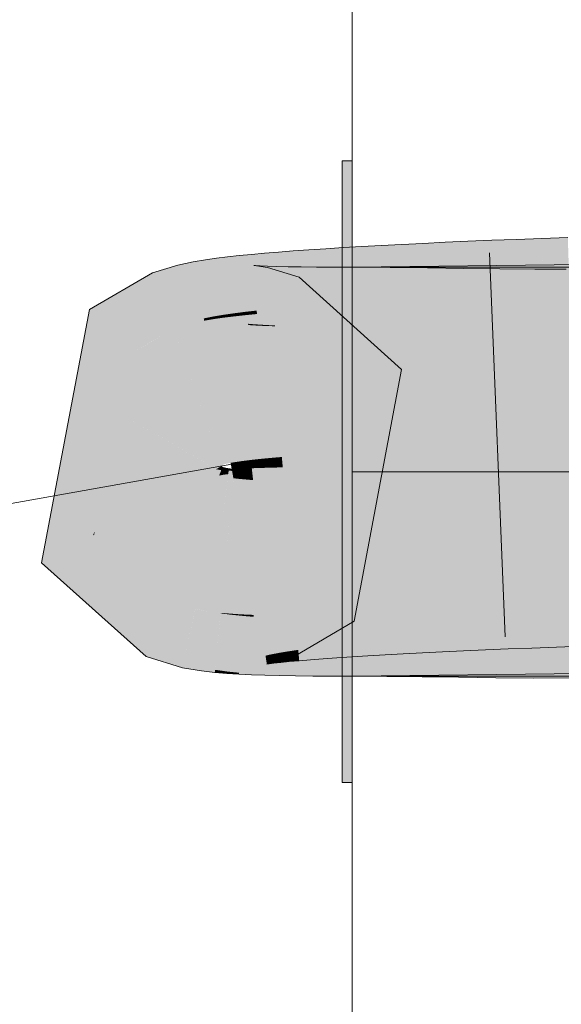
# Model space of a CAD drawing. Extents: x -620 to 300, y 62 to 1112.
# Tile 137 of 256: x 167.371 to 167.703, y 740.574 to 741.175. Entities that reach past the tile are written whole.
import ezdxf
from ezdxf.lldxf.tags import DXFTag

# ---------------------------------------------------------------- set-up
doc = ezdxf.new("R2010")
doc.units = 0
doc.layers.get('0').update_dxf_attribs({"lineweight": 13})
doc.layers.add('E_Detail_Linie_Text_Bem', color=7, linetype='Continuous', lineweight=13)
doc.layers.add('E_Leerrohr 25-A06G9S0I8I', color=7, linetype='Continuous', lineweight=9, true_color=0xff8000)
doc.layers.add('E_Leerrohr 25-Shading', color=7, linetype='Continuous', lineweight=9, true_color=0xff8000)
tags = doc.linetypes.add('STRICHPUNKT2-A06G9S0J8I', pattern=[12.7, 6.35, -3.175, 0, -3.175]).pattern_tags.tags
tags[10:11] = [DXFTag(74, 4), DXFTag(75, 0), DXFTag(340, '0'), DXFTag(46, 0.0), DXFTag(50, 0.0), DXFTag(44, 0.0), DXFTag(45, 0.0)]
tags[8:9] = [DXFTag(74, 4), DXFTag(75, 0), DXFTag(340, '0'), DXFTag(46, 0.0), DXFTag(50, 0.0), DXFTag(44, 0.0), DXFTag(45, 0.0)]
tags[6:7] = [DXFTag(74, 4), DXFTag(75, 0), DXFTag(340, '0'), DXFTag(46, 0.0), DXFTag(50, 0.0), DXFTag(44, 0.0), DXFTag(45, 0.0)]
tags[4:5] = [DXFTag(74, 4), DXFTag(75, 0), DXFTag(340, '0'), DXFTag(46, 0.0), DXFTag(50, 0.0), DXFTag(44, 0.0), DXFTag(45, 0.0)]

# ---------------------------------------------------------------- blocks, each defined once
blk = doc.blocks.new('Shading-A06G9RJD8I', base_point=(167.93033, 740.8833))
at = {"layer": 'E_Leerrohr 25-Shading', "color": 31, "true_color": 0xecb67f}
for points in [[(167.57452, 740.99866), (167.57452, 741.08911), (167.56853, 740.99878), (167.56853, 741.08911)], [(167.57452, 740.99866), (167.57452, 741.08911), (167.56853, 740.99878), (167.56853, 741.08911)], [(167.57452, 740.99866), (167.57452, 741.08911), (167.56853, 740.99878), (167.56853, 741.08911)], [(167.57452, 740.99866), (167.57452, 741.08911), (167.56853, 740.99878), (167.56853, 741.08911)], [(167.57452, 741.02411), (167.57452, 740.89911), (167.72452, 741.02411), (167.84952, 740.89911)], [(167.57452, 741.02411), (167.57452, 740.89911), (167.72452, 741.02411), (167.84952, 740.89911)], [(167.57452, 741.02411), (167.57452, 740.89911), (167.72452, 741.02411), (167.84952, 740.89911)], [(167.57452, 741.02411), (167.57452, 740.89911), (167.72452, 741.02411), (167.84952, 740.89911)], [(167.56853, 740.89911), (167.57452, 740.89911), (167.56853, 740.99878), (167.57452, 740.99866)], [(167.56853, 740.89911), (167.57452, 740.89911), (167.56853, 740.99878), (167.57452, 740.99866)], [(167.56853, 740.89911), (167.57452, 740.89911), (167.56853, 740.99878), (167.57452, 740.99866)], [(167.56853, 740.89911), (167.57452, 740.89911), (167.56853, 740.99878), (167.57452, 740.99866)], [(167.57452, 740.86664), (167.57452, 740.89911), (167.56853, 740.86664), (167.56853, 740.89911)], [(167.57452, 740.86664), (167.57452, 740.89911), (167.56853, 740.86664), (167.56853, 740.89911)], [(167.57452, 740.86664), (167.57452, 740.89911), (167.56853, 740.86664), (167.56853, 740.89911)], [(167.57452, 740.86664), (167.57452, 740.89911), (167.56853, 740.86664), (167.56853, 740.89911)], [(167.57452, 740.89911), (167.57452, 740.77411), (167.84952, 740.89911), (167.72452, 740.77411)], [(167.57452, 740.89911), (167.57452, 740.77411), (167.84952, 740.89911), (167.72452, 740.77411)], [(167.57452, 740.89911), (167.57452, 740.77411), (167.84952, 740.89911), (167.72452, 740.77411)], [(167.57452, 740.89911), (167.57452, 740.77411), (167.84952, 740.89911), (167.72452, 740.77411)], [(167.56853, 740.70911), (167.57452, 740.70911), (167.56853, 740.86664), (167.57452, 740.86664)], [(167.56853, 740.70911), (167.57452, 740.70911), (167.56853, 740.86664), (167.57452, 740.86664)], [(167.56853, 740.70911), (167.57452, 740.70911), (167.56853, 740.86664), (167.57452, 740.86664)], [(167.56853, 740.70911), (167.57452, 740.70911), (167.56853, 740.86664), (167.57452, 740.86664)]]:
    blk.add_solid(points, dxfattribs=at)
at = {"layer": 'E_Leerrohr 25-Shading', "color": 43, "true_color": 0xd7ab7f}
for points in [[(167.59244, 741.03741), (167.58054, 741.03674), (167.59425, 741.00378), (167.58246, 741.00305)], [(167.6049, 741.03809), (167.59244, 741.03741), (167.60661, 741.00452), (167.59425, 741.00378)], [(167.61951, 741.00525), (167.6179, 741.0387), (167.60661, 741.00452), (167.6049, 741.03809)], [(167.63293, 741.00598), (167.63142, 741.03937), (167.61951, 741.00525), (167.6179, 741.0387)], [(167.6469, 741.00665), (167.64546, 741.03998), (167.63293, 741.00598), (167.63142, 741.03937)], [(167.66136, 741.00732), (167.66, 741.04059), (167.6469, 741.00665), (167.64546, 741.03998)], [(167.67632, 741.008), (167.67505, 741.0412), (167.66136, 741.00732), (167.66, 741.04059)], [(167.69174, 741.00861), (167.69055, 741.04175), (167.67632, 741.008), (167.67505, 741.0412)], [(167.70653, 741.0423), (167.69055, 741.04175), (167.70764, 741.00922), (167.69176, 741.0083)], [(167.50551, 741.03125), (167.49844, 741.03046), (167.50903, 740.99683), (167.50238, 740.99597)], [(167.513, 741.03198), (167.50551, 741.03125), (167.51619, 740.99762), (167.50903, 740.99683)], [(167.52098, 741.03265), (167.513, 741.03198), (167.5239, 740.99841), (167.51619, 740.99762)], [(167.5295, 741.03339), (167.52098, 741.03265), (167.53218, 740.99921), (167.5239, 740.99841)], [(167.53856, 741.03406), (167.5295, 741.03339), (167.54106, 741), (167.53218, 740.99921)], [(167.5482, 741.03473), (167.53856, 741.03406), (167.55052, 741.00079), (167.54106, 741)], [(167.55841, 741.0354), (167.5482, 741.03473), (167.56059, 741.00153), (167.55052, 741.00079)], [(167.56918, 741.03613), (167.55841, 741.0354), (167.57123, 741.00232), (167.56059, 741.00153)], [(167.58054, 741.03674), (167.56918, 741.03613), (167.58246, 741.00305), (167.57123, 741.00232)], [(167.46523, 740.98639), (167.46803, 741.02545), (167.45914, 741.02173), (167.46364, 741.02411)], [(167.47644, 740.99097), (167.46803, 741.02545), (167.46526, 740.98688)], [(167.4774, 741.02747), (167.46803, 741.02545), (167.48383, 740.99286), (167.47644, 740.99097)], [(167.4848, 741.02869), (167.4774, 741.02747), (167.49007, 740.99408), (167.48383, 740.99286)], [(167.49162, 741.02966), (167.4848, 741.02869), (167.49611, 740.99506), (167.49007, 740.99408)], [(167.49844, 741.03046), (167.49162, 741.02966), (167.50238, 740.99597), (167.49611, 740.99506)], [(167.51443, 741.02527), (167.51096, 740.98883), (167.51616, 741.02509), (167.51122, 740.98877)], [(167.51294, 740.98938), (167.51544, 741.02521), (167.51102, 740.98956), (167.51443, 741.02527)], [(167.51616, 741.02509), (167.51122, 740.98877), (167.52283, 741.02386), (167.51521, 740.9881)], [(167.51646, 740.98914), (167.51833, 741.02502), (167.51294, 740.98938), (167.51544, 741.02521)], [(167.52133, 740.98883), (167.52274, 741.02484), (167.51646, 740.98914), (167.51833, 741.02502)], [(167.57452, 740.98749), (167.7581, 740.98975), (167.72452, 741.02594), (167.75775, 741.01257)], [(167.57452, 740.98749), (167.72452, 741.02594), (167.57452, 741.02411)], [(167.45255, 741.02075), (167.41385, 740.99817), (167.45334, 741.01862), (167.42401, 740.98627)], [(167.46364, 741.02411), (167.45255, 741.02075), (167.45334, 741.01862)], [(167.45914, 741.02173), (167.45334, 741.01862), (167.46381, 740.99023)], [(167.46523, 740.98639), (167.45914, 741.02173), (167.46381, 740.99023)], [(167.52283, 741.02386), (167.51521, 740.9881), (167.54213, 741.01794), (167.52843, 740.98401)], [(167.52742, 740.98853), (167.52846, 741.0246), (167.52133, 740.98883), (167.52274, 741.02484)], [(167.53464, 740.98785), (167.5354, 741.02448), (167.5274, 740.98804), (167.52846, 741.0246)], [(167.54298, 740.98773), (167.5435, 741.02429), (167.53464, 740.98785), (167.5354, 741.02448)], [(167.55241, 740.98761), (167.55273, 741.02423), (167.54298, 740.98773), (167.5435, 741.02429)], [(167.56293, 740.98755), (167.56308, 741.02417), (167.55241, 740.98761), (167.55273, 741.02423)], [(167.57452, 740.98749), (167.57452, 741.02411), (167.56293, 740.98755), (167.56308, 741.02417)], [(167.57452, 741.02411), (167.57452, 740.98749), (167.59782, 741.02399), (167.59753, 740.98743)], [(167.59782, 741.02399), (167.59753, 740.98743), (167.62067, 741.02374), (167.62021, 740.98712)], [(167.62067, 741.02374), (167.62021, 740.98712), (167.64302, 741.02344), (167.64253, 740.98682)], [(167.64302, 741.02344), (167.64253, 740.98682), (167.66489, 741.02319), (167.66454, 740.98657)], [(167.66489, 741.02319), (167.66454, 740.98657), (167.68629, 741.02301), (167.68622, 740.98639)], [(167.68629, 741.02301), (167.68622, 740.98639), (167.7056, 741.02307), (167.70644, 740.98645)], [(167.46158, 740.98425), (167.45309, 741.01837), (167.43517, 740.97314), (167.42401, 740.98627)], [(167.45334, 741.01862), (167.45309, 741.01837), (167.46523, 740.98639), (167.46158, 740.98425)], [(167.66139, 741.00629), (167.66136, 741.00732), (167.64696, 741.00525), (167.6469, 741.00665)], [(167.67633, 741.00732), (167.67632, 741.008), (167.66139, 741.00629), (167.66136, 741.00732)], [(167.66139, 741.00629), (167.66148, 741.00403), (167.67633, 741.00732), (167.67644, 741.00458)], [(167.69176, 741.0083), (167.69174, 741.00861), (167.67633, 741.00732), (167.67632, 741.008)], [(167.67633, 741.00732), (167.67644, 741.00458), (167.69176, 741.0083), (167.69186, 741.00519)], [(167.69176, 741.0083), (167.69186, 741.00519), (167.70764, 741.00922), (167.70776, 741.00574)], [(167.55052, 741.00079), (167.5507, 740.99823), (167.56059, 741.00153), (167.56076, 740.9989)], [(167.56059, 741.00153), (167.56076, 740.9989), (167.57123, 741.00232), (167.5714, 740.99957)], [(167.57123, 741.00232), (167.5714, 740.99957), (167.58246, 741.00305), (167.58263, 741.00024)], [(167.58246, 741.00305), (167.58263, 741.00024), (167.59425, 741.00378), (167.59441, 741.00085)], [(167.59425, 741.00378), (167.59441, 741.00085), (167.60661, 741.00452), (167.60677, 741.00153)], [(167.61961, 741.00317), (167.61951, 741.00525), (167.60674, 741.00208), (167.60661, 741.00452)], [(167.60674, 741.00208), (167.60677, 741.00153), (167.61961, 741.00317), (167.61966, 741.00214)], [(167.63301, 741.00421), (167.63293, 741.00598), (167.61961, 741.00317), (167.61951, 741.00525)], [(167.61961, 741.00317), (167.61966, 741.00214), (167.63301, 741.00421), (167.63309, 741.00281)], [(167.64696, 741.00525), (167.6469, 741.00665), (167.63301, 741.00421), (167.63293, 741.00598)], [(167.63301, 741.00421), (167.63309, 741.00281), (167.64696, 741.00525), (167.64703, 741.00342)], [(167.64696, 741.00525), (167.64703, 741.00342), (167.66139, 741.00629), (167.66148, 741.00403)], [(167.49611, 740.99506), (167.49007, 740.99408), (167.49622, 740.99426), (167.49019, 740.99323)], [(167.50238, 740.99597), (167.49611, 740.99506), (167.50246, 740.99524), (167.49622, 740.99426)], [(167.49622, 740.99426), (167.49634, 740.99335), (167.50246, 740.99524), (167.50259, 740.99408)], [(167.50903, 740.99683), (167.50238, 740.99597), (167.50911, 740.99615), (167.50246, 740.99524)], [(167.50246, 740.99524), (167.50259, 740.99408), (167.50911, 740.99615), (167.50923, 740.99481)], [(167.51619, 740.99762), (167.50903, 740.99683), (167.51625, 740.99701), (167.50911, 740.99615)], [(167.50911, 740.99615), (167.50923, 740.99481), (167.51625, 740.99701), (167.51639, 740.99554)], [(167.5239, 740.99841), (167.51619, 740.99762), (167.52394, 740.99786), (167.51625, 740.99701)], [(167.51625, 740.99701), (167.51639, 740.99554), (167.52394, 740.99786), (167.52409, 740.99622)], [(167.53218, 740.99921), (167.5239, 740.99841), (167.53223, 740.99872), (167.52394, 740.99786)], [(167.52394, 740.99786), (167.52409, 740.99622), (167.53223, 740.99872), (167.53236, 740.99689)], [(167.53218, 740.99921), (167.53236, 740.99689), (167.54106, 741), (167.54124, 740.99756)], [(167.54106, 741), (167.54124, 740.99756), (167.55052, 741.00079), (167.5507, 740.99823)], [(167.4767, 740.98987), (167.47644, 740.99097), (167.46523, 740.98639), (167.46526, 740.98688)], [(167.47644, 740.99097), (167.4767, 740.98987), (167.48383, 740.99286), (167.48409, 740.99146)], [(167.49007, 740.99408), (167.48383, 740.99286), (167.49019, 740.99323), (167.48399, 740.99194)], [(167.48399, 740.99194), (167.48409, 740.99146), (167.49019, 740.99323), (167.49031, 740.99249)], [(167.49019, 740.99323), (167.49031, 740.99249), (167.49622, 740.99426), (167.49634, 740.99335)], [(167.51096, 740.98883), (167.51288, 740.98865), (167.51102, 740.98956), (167.51294, 740.98938)], [(167.51288, 740.98865), (167.51643, 740.98846), (167.51294, 740.98938), (167.51646, 740.98914)], [(167.51643, 740.98846), (167.52132, 740.98822), (167.51646, 740.98914), (167.52133, 740.98883)], [(167.52132, 740.98822), (167.5274, 740.98804), (167.52133, 740.98883), (167.52742, 740.98853)], [(167.46158, 740.98425), (167.43517, 740.97314), (167.45268, 740.97913)], [(167.43517, 740.97314), (167.43756, 740.97028), (167.45268, 740.97913)], [(167.57582, 740.80774), (167.55211, 740.83563), (167.53911, 740.78619), (167.52643, 740.82056)], [(167.65472, 740.82422), (167.6546, 740.82678), (167.6412, 740.82397), (167.6411, 740.82617)], [(167.66876, 740.82446), (167.66864, 740.82739), (167.65472, 740.82422), (167.6546, 740.82678)], [(167.6833, 740.82471), (167.68318, 740.82794), (167.66876, 740.82446), (167.66864, 740.82739)], [(167.69823, 740.82788), (167.69821, 740.82849), (167.6832, 740.82745), (167.68318, 740.82794)], [(167.6833, 740.82471), (167.69833, 740.82489), (167.6832, 740.82745), (167.69823, 740.82788)], [(167.71375, 740.82831), (167.71371, 740.82904), (167.69823, 740.82788), (167.69821, 740.82849)], [(167.69833, 740.82489), (167.71385, 740.82507), (167.69823, 740.82788), (167.71375, 740.82831)], [(167.53911, 740.78619), (167.52643, 740.82056), (167.52722, 740.78259), (167.51855, 740.81812)], [(167.54625, 740.82068), (167.53909, 740.82007), (167.54858, 740.7912), (167.54164, 740.79022)], [(167.55417, 740.82123), (167.54625, 740.82068), (167.55629, 740.79224), (167.54858, 740.7912)], [(167.56284, 740.82123), (167.56279, 740.82184), (167.5542, 740.8208), (167.55417, 740.82123)], [(167.56476, 740.79321), (167.56284, 740.82123), (167.55629, 740.79224), (167.5542, 740.8208)], [(167.57214, 740.82172), (167.5721, 740.82251), (167.56284, 740.82123), (167.56279, 740.82184)], [(167.57391, 740.79425), (167.57214, 740.82172), (167.56476, 740.79321), (167.56284, 740.82123)], [(167.58214, 740.82214), (167.58208, 740.82312), (167.57214, 740.82172), (167.5721, 740.82251)], [(167.58376, 740.79535), (167.58214, 740.82214), (167.57391, 740.79425), (167.57214, 740.82172)], [(167.59276, 740.82251), (167.59268, 740.82373), (167.58214, 740.82214), (167.58208, 740.82312)], [(167.59424, 740.79639), (167.59276, 740.82251), (167.58376, 740.79535), (167.58214, 740.82214)], [(167.60399, 740.82294), (167.60391, 740.82434), (167.59276, 740.82251), (167.59268, 740.82373)], [(167.60536, 740.79742), (167.60399, 740.82294), (167.59424, 740.79639), (167.59276, 740.82251)], [(167.61581, 740.8233), (167.61574, 740.82495), (167.60399, 740.82294), (167.60391, 740.82434)], [(167.61708, 740.79846), (167.61581, 740.8233), (167.60536, 740.79742), (167.60399, 740.82294)], [(167.62823, 740.82361), (167.62814, 740.82556), (167.61581, 740.8233), (167.61574, 740.82495)], [(167.62939, 740.7995), (167.62823, 740.82361), (167.61708, 740.79846), (167.61581, 740.8233)], [(167.6412, 740.82397), (167.6411, 740.82617), (167.62823, 740.82361), (167.62814, 740.82556)], [(167.64227, 740.80054), (167.6412, 740.82397), (167.62939, 740.7995), (167.62823, 740.82361)], [(167.65569, 740.80157), (167.65472, 740.82422), (167.64227, 740.80054), (167.6412, 740.82397)], [(167.66965, 740.80255), (167.66876, 740.82446), (167.65569, 740.80157), (167.65472, 740.82422)], [(167.68411, 740.80353), (167.6833, 740.82471), (167.66965, 740.80255), (167.66876, 740.82446)], [(167.69907, 740.80444), (167.69833, 740.82489), (167.68411, 740.80353), (167.6833, 740.82471)], [(167.71451, 740.80536), (167.71385, 740.82507), (167.69907, 740.80444), (167.69833, 740.82489)], [(167.45157, 740.79364), (167.47166, 740.7829), (167.46184, 740.81903), (167.4785, 740.81512)], [(167.4785, 740.81512), (167.47852, 740.81512), (167.46184, 740.81903), (167.46225, 740.82007)], [(167.48268, 740.7796), (167.48732, 740.8136), (167.47166, 740.7829), (167.47852, 740.81512)], [(167.52722, 740.78259), (167.51855, 740.81812), (167.52306, 740.78168), (167.51636, 740.81763)], [(167.51912, 740.81805), (167.51689, 740.81775), (167.52315, 740.78705), (167.52161, 740.78668)], [(167.52264, 740.81848), (167.51912, 740.81805), (167.52615, 740.78766), (167.52315, 740.78705)], [(167.52722, 740.81897), (167.52264, 740.81848), (167.53033, 740.78845), (167.52615, 740.78766)], [(167.53273, 740.81952), (167.52722, 740.81897), (167.53554, 740.78931), (167.53033, 740.78845)], [(167.53909, 740.82007), (167.53273, 740.81952), (167.54164, 740.79022), (167.53554, 740.78931)], [(167.48268, 740.7796), (167.48764, 740.77863), (167.48723, 740.81299)], [(167.48764, 740.77863), (167.48732, 740.8136), (167.48723, 740.81299)], [(167.48764, 740.77863), (167.49081, 740.77802), (167.48732, 740.8136), (167.49414, 740.81287)], [(167.49081, 740.77802), (167.49811, 740.77698), (167.49413, 740.81256), (167.50053, 740.81171)], [(167.50053, 740.81171), (167.50058, 740.81232), (167.49413, 740.81256), (167.49414, 740.81287)], [(167.49811, 740.77698), (167.50539, 740.77625), (167.50053, 740.81171), (167.5072, 740.81104)], [(167.5072, 740.81104), (167.50725, 740.81189), (167.50053, 740.81171), (167.50058, 740.81232)], [(167.50534, 740.77533), (167.513, 740.77502), (167.5072, 740.81104), (167.51439, 740.81042)], [(167.51439, 740.81042), (167.51443, 740.81158), (167.5072, 740.81104), (167.50725, 740.81189)], [(167.513, 740.77502), (167.52124, 740.77472), (167.51439, 740.81042), (167.52226, 740.80988)], [(167.52226, 740.80988), (167.52231, 740.81134), (167.51439, 740.81042), (167.51443, 740.81158)], [(167.52124, 740.77472), (167.5302, 740.77454), (167.52226, 740.80988), (167.53091, 740.80933)], [(167.53091, 740.80933), (167.53096, 740.8111), (167.52226, 740.80988), (167.52231, 740.81134)], [(167.53993, 740.77435), (167.54047, 740.81097), (167.5302, 740.77454), (167.53096, 740.8111)], [(167.55055, 740.77423), (167.55087, 740.81085), (167.53993, 740.77435), (167.54047, 740.81097)], [(167.56206, 740.77417), (167.56221, 740.81073), (167.55055, 740.77423), (167.55087, 740.81085)], [(167.57452, 740.77411), (167.57452, 740.81073), (167.56206, 740.77417), (167.56221, 740.81073)], [(167.76082, 740.81299), (167.57452, 740.77411), (167.76115, 740.79156), (167.72771, 740.77728)], [(167.57452, 740.77411), (167.76082, 740.81299), (167.57452, 740.81073)], [(167.57452, 740.81073), (167.57452, 740.77411), (167.59612, 740.81061), (167.59583, 740.77405)], [(167.59612, 740.81061), (167.59583, 740.77405), (167.61798, 740.81036), (167.61752, 740.77374)], [(167.61798, 740.81036), (167.61752, 740.77374), (167.6402, 740.81006), (167.63972, 740.77344)], [(167.6402, 740.81006), (167.63972, 740.77344), (167.66281, 740.80981), (167.66246, 740.77319)], [(167.66281, 740.80981), (167.66246, 740.77319), (167.68582, 740.80963), (167.68575, 740.77301)], [(167.68582, 740.80963), (167.68575, 740.77301), (167.71048, 740.80969), (167.71132, 740.77313)], [(167.65569, 740.80157), (167.65617, 740.79022), (167.66965, 740.80255), (167.67012, 740.79077)], [(167.66965, 740.80255), (167.67012, 740.79077), (167.68411, 740.80353), (167.68457, 740.79138)], [(167.68411, 740.80353), (167.68457, 740.79138), (167.69907, 740.80444), (167.69952, 740.79193)], [(167.69907, 740.80444), (167.69952, 740.79193), (167.71451, 740.80536), (167.71495, 740.79242)], [(167.58376, 740.79535), (167.58429, 740.78656), (167.59424, 740.79639), (167.59477, 740.78717)], [(167.59424, 740.79639), (167.59477, 740.78717), (167.60536, 740.79742), (167.60588, 740.78778)], [(167.60536, 740.79742), (167.60588, 740.78778), (167.61708, 740.79846), (167.6176, 740.78839)], [(167.61708, 740.79846), (167.6176, 740.78839), (167.62939, 740.7995), (167.6299, 740.789)], [(167.62939, 740.7995), (167.6299, 740.789), (167.64227, 740.80054), (167.64276, 740.78961)], [(167.64227, 740.80054), (167.64276, 740.78961), (167.65569, 740.80157), (167.65617, 740.79022)], [(167.44855, 740.78613), (167.47092, 740.77936), (167.45157, 740.79364), (167.47166, 740.7829)], [(167.53554, 740.78931), (167.53612, 740.78302), (167.54164, 740.79022), (167.54221, 740.78357)], [(167.54164, 740.79022), (167.54221, 740.78357), (167.54858, 740.7912), (167.54913, 740.78418)], [(167.54858, 740.7912), (167.54913, 740.78418), (167.55629, 740.79224), (167.55684, 740.78473)], [(167.55629, 740.79224), (167.55684, 740.78473), (167.56476, 740.79321), (167.56529, 740.78534)], [(167.56476, 740.79321), (167.56529, 740.78534), (167.57391, 740.79425), (167.57445, 740.78595)], [(167.57391, 740.79425), (167.57445, 740.78595), (167.58376, 740.79535), (167.58429, 740.78656)], [(167.52161, 740.78668), (167.52238, 740.78156), (167.52315, 740.78705), (167.52383, 740.78174)], [(167.52315, 740.78705), (167.52383, 740.78174), (167.52615, 740.78766), (167.52679, 740.7821)], [(167.52615, 740.78766), (167.52679, 740.7821), (167.53033, 740.78845), (167.53094, 740.78253)], [(167.53033, 740.78845), (167.53094, 740.78253), (167.53554, 740.78931), (167.53612, 740.78302)], [(167.47092, 740.77936), (167.48238, 740.77734), (167.47166, 740.7829), (167.48268, 740.7796)], [(167.48238, 740.77734), (167.49066, 740.77643), (167.48268, 740.7796), (167.49081, 740.77802)], [(167.49066, 740.77643), (167.49803, 740.77582), (167.49081, 740.77802), (167.49811, 740.77698)], [(167.49803, 740.77582), (167.50534, 740.77533), (167.49811, 740.77698), (167.50539, 740.77625)], [(167.57452, 740.77411), (167.72452, 740.77594), (167.72771, 740.77728)]]:
    blk.add_solid(points, dxfattribs=at)
at = {"layer": 'E_Leerrohr 25-Shading', "color": 43, "true_color": 0xd6ab7f}
for points in [[(167.54213, 741.01794), (167.52843, 740.98401), (167.6048, 740.96161), (167.57254, 740.94434)], [(167.38454, 740.84338), (167.44855, 740.78613), (167.41597, 740.86023), (167.45157, 740.79364)], [(167.41597, 740.86023), (167.43275, 740.84644), (167.41679, 740.86066)], [(167.41597, 740.86023), (167.45157, 740.79364), (167.43275, 740.84644), (167.46184, 740.81903)], [(167.46184, 740.81903), (167.46225, 740.82007), (167.43275, 740.84644)]]:
    blk.add_solid(points, dxfattribs=at)
at = {"layer": 'E_Leerrohr 25-Shading', "color": 31, "true_color": 0xfabd7f}
for points in [[(167.58263, 741.00024), (167.58765, 740.91199), (167.59441, 741.00085), (167.59917, 740.9126)], [(167.59441, 741.00085), (167.59917, 740.9126), (167.60677, 741.00153), (167.61125, 740.91327)], [(167.61966, 741.00214), (167.60677, 741.00153), (167.61977, 740.99969), (167.60683, 741.00018)], [(167.61966, 741.00214), (167.6239, 740.91388), (167.63309, 741.00281), (167.6371, 740.91449)], [(167.63309, 741.00281), (167.6371, 740.91449), (167.64703, 741.00342), (167.65082, 740.9151)], [(167.64703, 741.00342), (167.65082, 740.9151), (167.66148, 741.00403), (167.66507, 740.91571)], [(167.66148, 741.00403), (167.66507, 740.91571), (167.67644, 741.00458), (167.67981, 740.91626)], [(167.67644, 741.00458), (167.67981, 740.91626), (167.69186, 741.00519), (167.69504, 740.91681)], [(167.69186, 741.00519), (167.69504, 740.91681), (167.70776, 741.00574), (167.71074, 740.91736)], [(167.50259, 740.99408), (167.51262, 740.90631), (167.50923, 740.99481), (167.51823, 740.90692)], [(167.50923, 740.99481), (167.51823, 740.90692), (167.51639, 740.99554), (167.52457, 740.90753)], [(167.51639, 740.99554), (167.52457, 740.90753), (167.52409, 740.99622), (167.5316, 740.90814)], [(167.52409, 740.99622), (167.5316, 740.90814), (167.53236, 740.99689), (167.53931, 740.90875)], [(167.53236, 740.99689), (167.53931, 740.90875), (167.54124, 740.99756), (167.5477, 740.90942)], [(167.54124, 740.99756), (167.5477, 740.90942), (167.5507, 740.99823), (167.55675, 740.91003)], [(167.5507, 740.99823), (167.55675, 740.91003), (167.56076, 740.9989), (167.56642, 740.91071)], [(167.56076, 740.9989), (167.56642, 740.91071), (167.5714, 740.99957), (167.57674, 740.91132)], [(167.5714, 740.99957), (167.57674, 740.91132), (167.58263, 741.00024), (167.58765, 740.91199)], [(167.60683, 741.00018), (167.61125, 740.91327), (167.61977, 740.99969), (167.6239, 740.91388)], [(167.47485, 740.98932), (167.46523, 740.98639), (167.4807, 740.94446)], [(167.4767, 740.98987), (167.47485, 740.98932), (167.49582, 740.9035), (167.4807, 740.94446)], [(167.4767, 740.98987), (167.49763, 740.90399), (167.48409, 740.99146), (167.50023, 740.90454)], [(167.4767, 740.98987), (167.49582, 740.9035), (167.49763, 740.90399)], [(167.48409, 740.99146), (167.50023, 740.90454), (167.49031, 740.99249), (167.5036, 740.90509)], [(167.49031, 740.99249), (167.5036, 740.90509), (167.49634, 740.99335), (167.50774, 740.9057)], [(167.49634, 740.99335), (167.50774, 740.9057), (167.50259, 740.99408), (167.51262, 740.90631)], [(167.50673, 740.90051), (167.51288, 740.98865), (167.50255, 740.90082), (167.51096, 740.98883)], [(167.75946, 740.90137), (167.7581, 740.98975), (167.57452, 740.89911), (167.57452, 740.98749)], [(167.51184, 740.90021), (167.51643, 740.98846), (167.50673, 740.90051), (167.51288, 740.98865)], [(167.51787, 740.8999), (167.52132, 740.98822), (167.51184, 740.90021), (167.51643, 740.98846)], [(167.52486, 740.89966), (167.5274, 740.98804), (167.51787, 740.8999), (167.52132, 740.98822)], [(167.53279, 740.89948), (167.53464, 740.98785), (167.52486, 740.89966), (167.5274, 740.98804)], [(167.54172, 740.89935), (167.54298, 740.98773), (167.53279, 740.89948), (167.53464, 740.98785)], [(167.55164, 740.89923), (167.55241, 740.98761), (167.54172, 740.89935), (167.54298, 740.98773)], [(167.56256, 740.89917), (167.56293, 740.98755), (167.55164, 740.89923), (167.55241, 740.98761)], [(167.57452, 740.89911), (167.57452, 740.98749), (167.56256, 740.89917), (167.56293, 740.98755)], [(167.57452, 740.98749), (167.57452, 740.89911), (167.59753, 740.98743), (167.59682, 740.89899)], [(167.59753, 740.98743), (167.59682, 740.89899), (167.62021, 740.98712), (167.61909, 740.89874)], [(167.62021, 740.98712), (167.61909, 740.89874), (167.64253, 740.98682), (167.64137, 740.89844)], [(167.64253, 740.98682), (167.64137, 740.89844), (167.66454, 740.98657), (167.66367, 740.89819)], [(167.66454, 740.98657), (167.66367, 740.89819), (167.68622, 740.98639), (167.68602, 740.89801)], [(167.68622, 740.98639), (167.68602, 740.89801), (167.70644, 740.98645), (167.70847, 740.89807)], [(167.69534, 740.90851), (167.69504, 740.91681), (167.68011, 740.90808), (167.67981, 740.91626)], [(167.71103, 740.90894), (167.71074, 740.91736), (167.69534, 740.90851), (167.69504, 740.91681)], [(167.56685, 740.90424), (167.56642, 740.91071), (167.55717, 740.90387), (167.55675, 740.91003)], [(167.57713, 740.90466), (167.57674, 740.91132), (167.56685, 740.90424), (167.56642, 740.91071)], [(167.58804, 740.90509), (167.58765, 740.91199), (167.57713, 740.90466), (167.57674, 740.91132)], [(167.59955, 740.90552), (167.59917, 740.9126), (167.58804, 740.90509), (167.58765, 740.91199)], [(167.61162, 740.90594), (167.61125, 740.91327), (167.59955, 740.90552), (167.59917, 740.9126)], [(167.62425, 740.90637), (167.6239, 740.91388), (167.61162, 740.90594), (167.61125, 740.91327)], [(167.63744, 740.9068), (167.6371, 740.91449), (167.62425, 740.90637), (167.6239, 740.91388)], [(167.65115, 740.90723), (167.65082, 740.9151), (167.63744, 740.9068), (167.6371, 740.91449)], [(167.66539, 740.90765), (167.66507, 740.91571), (167.65115, 740.90723), (167.65082, 740.9151)], [(167.68011, 740.90808), (167.67981, 740.91626), (167.66539, 740.90765), (167.66507, 740.91571)], [(167.50397, 740.90265), (167.5036, 740.90509), (167.50061, 740.9024), (167.50023, 740.90454)], [(167.50809, 740.90289), (167.50774, 740.9057), (167.50397, 740.90265), (167.5036, 740.90509)], [(167.51297, 740.90314), (167.51262, 740.90631), (167.50809, 740.90289), (167.50774, 740.9057)], [(167.51859, 740.90338), (167.51823, 740.90692), (167.51297, 740.90314), (167.51262, 740.90631)], [(167.52492, 740.90363), (167.52457, 740.90753), (167.51859, 740.90338), (167.51823, 740.90692)], [(167.53197, 740.90381), (167.5316, 740.90814), (167.52492, 740.90363), (167.52457, 740.90753)], [(167.53969, 740.90405), (167.53931, 740.90875), (167.53197, 740.90381), (167.5316, 740.90814)], [(167.54814, 740.90344), (167.5477, 740.90942), (167.53976, 740.90308), (167.53931, 740.90875)], [(167.55717, 740.90387), (167.55675, 740.91003), (167.54814, 740.90344), (167.5477, 740.90942)], [(167.57726, 740.90271), (167.57713, 740.90466), (167.56696, 740.90253), (167.56685, 740.90424)], [(167.58817, 740.90289), (167.58804, 740.90509), (167.57726, 740.90271), (167.57713, 740.90466)], [(167.59967, 740.90308), (167.59955, 740.90552), (167.58817, 740.90289), (167.58804, 740.90509)], [(167.61176, 740.90326), (167.61162, 740.90594), (167.59967, 740.90308), (167.59955, 740.90552)], [(167.62439, 740.90344), (167.62425, 740.90637), (167.61176, 740.90326), (167.61162, 740.90594)], [(167.63759, 740.90363), (167.63744, 740.9068), (167.62439, 740.90344), (167.62425, 740.90637)], [(167.65131, 740.90381), (167.65115, 740.90723), (167.63759, 740.90363), (167.63744, 740.9068)], [(167.66554, 740.90399), (167.66539, 740.90765), (167.65131, 740.90381), (167.65115, 740.90723)], [(167.68027, 740.90411), (167.68011, 740.90808), (167.66554, 740.90399), (167.66539, 740.90765)], [(167.6955, 740.9043), (167.69534, 740.90851), (167.68027, 740.90411), (167.68011, 740.90808)], [(167.71118, 740.90448), (167.71103, 740.90894), (167.6955, 740.9043), (167.69534, 740.90851)], [(167.49452, 740.90002), (167.49321, 740.89679), (167.49649, 740.89984), (167.49596, 740.89728)], [(167.49907, 740.89972), (167.49321, 740.85681), (167.50243, 740.8996), (167.50053, 740.87976)], [(167.49414, 740.81287), (167.50058, 740.81232), (167.50243, 740.8996), (167.50667, 740.89954)], [(167.49649, 740.89984), (167.49687, 740.90161), (167.49452, 740.90002), (167.49535, 740.90204)], [(167.49649, 740.89984), (167.49596, 740.89728), (167.49907, 740.89972), (167.49878, 740.89764)], [(167.49907, 740.89972), (167.49927, 740.90118), (167.49649, 740.89984), (167.49687, 740.90161)], [(167.50243, 740.8996), (167.50255, 740.90082), (167.49907, 740.89972), (167.49927, 740.90118)], [(167.50725, 740.81189), (167.51184, 740.90021), (167.50058, 740.81232), (167.50673, 740.90051)], [(167.50424, 740.90088), (167.50397, 740.90265), (167.50093, 740.90076), (167.50061, 740.9024)], [(167.50424, 740.90088), (167.50093, 740.90076), (167.50517, 740.89478), (167.50197, 740.89514)], [(167.50667, 740.89954), (167.50673, 740.90051), (167.50243, 740.8996), (167.50255, 740.90082)], [(167.50833, 740.90106), (167.50809, 740.90289), (167.50424, 740.90088), (167.50397, 740.90265)], [(167.50833, 740.90106), (167.50424, 740.90088), (167.5092, 740.89441), (167.50517, 740.89478)], [(167.51443, 740.81158), (167.51787, 740.8999), (167.50725, 740.81189), (167.51184, 740.90021)], [(167.5132, 740.90125), (167.51297, 740.90314), (167.50833, 740.90106), (167.50809, 740.90289)], [(167.5132, 740.90125), (167.50833, 740.90106), (167.51402, 740.89398), (167.5092, 740.89441)], [(167.51878, 740.90143), (167.51859, 740.90338), (167.5132, 740.90125), (167.51297, 740.90314)], [(167.51878, 740.90143), (167.5132, 740.90125), (167.51959, 740.89355), (167.51402, 740.89398)], [(167.52231, 740.81134), (167.52486, 740.89966), (167.51443, 740.81158), (167.51787, 740.8999)], [(167.52512, 740.90161), (167.52492, 740.90363), (167.51878, 740.90143), (167.51859, 740.90338)], [(167.52512, 740.90161), (167.51878, 740.90143), (167.52589, 740.89313), (167.51959, 740.89355)], [(167.53096, 740.8111), (167.53279, 740.89948), (167.52231, 740.81134), (167.52486, 740.89966)], [(167.53214, 740.90179), (167.53197, 740.90381), (167.52512, 740.90161), (167.52492, 740.90363)], [(167.53214, 740.90179), (167.52512, 740.90161), (167.53291, 740.8927), (167.52589, 740.89313)], [(167.54047, 740.81097), (167.54172, 740.89935), (167.53096, 740.8111), (167.53279, 740.89948)], [(167.53986, 740.90198), (167.53969, 740.90405), (167.53214, 740.90179), (167.53197, 740.90381)], [(167.53986, 740.90198), (167.53214, 740.90179), (167.54062, 740.89227), (167.53291, 740.8927)], [(167.54823, 740.90216), (167.54814, 740.90344), (167.53986, 740.90198), (167.53976, 740.90308)], [(167.54823, 740.90216), (167.53986, 740.90198), (167.549, 740.89178), (167.54062, 740.89227)], [(167.55087, 740.81085), (167.55164, 740.89923), (167.54047, 740.81097), (167.54172, 740.89935)], [(167.55728, 740.90234), (167.55717, 740.90387), (167.54823, 740.90216), (167.54814, 740.90344)], [(167.55728, 740.90234), (167.54823, 740.90216), (167.55803, 740.89136), (167.549, 740.89178)], [(167.56221, 740.81073), (167.56256, 740.89917), (167.55087, 740.81085), (167.55164, 740.89923)], [(167.56696, 740.90253), (167.56685, 740.90424), (167.55728, 740.90234), (167.55717, 740.90387)], [(167.56696, 740.90253), (167.55728, 740.90234), (167.5677, 740.89093), (167.55803, 740.89136)], [(167.57452, 740.81073), (167.57452, 740.89911), (167.56221, 740.81073), (167.56256, 740.89917)], [(167.57726, 740.90271), (167.56696, 740.90253), (167.578, 740.89044), (167.5677, 740.89093)], [(167.75949, 740.89978), (167.75946, 740.90137), (167.57452, 740.89911)], [(167.57452, 740.81073), (167.76082, 740.81299), (167.57452, 740.89911), (167.75949, 740.89978)], [(167.57452, 740.89911), (167.57452, 740.81073), (167.59682, 740.89899), (167.59612, 740.81061)], [(167.58817, 740.90289), (167.57726, 740.90271), (167.5889, 740.89001), (167.578, 740.89044)], [(167.59967, 740.90308), (167.58817, 740.90289), (167.6004, 740.88953), (167.5889, 740.89001)], [(167.59682, 740.89899), (167.59612, 740.81061), (167.61909, 740.89874), (167.61798, 740.81036)], [(167.61176, 740.90326), (167.59967, 740.90308), (167.61247, 740.8891), (167.6004, 740.88953)], [(167.62439, 740.90344), (167.61176, 740.90326), (167.62511, 740.88867), (167.61247, 740.8891)], [(167.64137, 740.89844), (167.61909, 740.89874), (167.64023, 740.81183), (167.618, 740.81146)], [(167.63759, 740.90363), (167.62439, 740.90344), (167.63829, 740.88824), (167.62511, 740.88867)], [(167.65131, 740.90381), (167.63759, 740.90363), (167.65199, 740.88782), (167.63829, 740.88824)], [(167.66554, 740.90399), (167.65131, 740.90381), (167.66621, 740.88739), (167.65199, 740.88782)], [(167.68027, 740.90411), (167.66554, 740.90399), (167.68092, 740.88696), (167.66621, 740.88739)], [(167.6955, 740.9043), (167.68027, 740.90411), (167.69612, 740.8866), (167.68092, 740.88696)], [(167.71118, 740.90448), (167.6955, 740.9043), (167.71179, 740.88617), (167.69612, 740.8866)], [(167.49321, 740.89679), (167.46225, 740.82007), (167.49596, 740.89728), (167.47852, 740.81512)], [(167.49878, 740.89764), (167.49596, 740.89728), (167.47881, 740.81512), (167.47852, 740.81512)], [(167.49878, 740.89764), (167.47881, 740.81512), (167.49321, 740.85681)], [(167.50197, 740.89514), (167.51636, 740.81763), (167.50517, 740.89478), (167.51689, 740.81775)], [(167.50517, 740.89478), (167.51689, 740.81775), (167.5092, 740.89441), (167.51912, 740.81805)], [(167.5092, 740.89441), (167.51912, 740.81805), (167.51402, 740.89398), (167.52264, 740.81848)], [(167.51402, 740.89398), (167.52264, 740.81848), (167.51959, 740.89355), (167.52722, 740.81897)], [(167.51959, 740.89355), (167.52722, 740.81897), (167.52589, 740.89313), (167.53273, 740.81952)], [(167.52589, 740.89313), (167.53273, 740.81952), (167.53291, 740.8927), (167.53909, 740.82007)], [(167.53291, 740.8927), (167.53909, 740.82007), (167.54062, 740.89227), (167.54625, 740.82068)], [(167.66367, 740.89819), (167.64137, 740.89844), (167.66283, 740.81146), (167.64021, 740.81091)], [(167.68602, 740.89801), (167.66367, 740.89819), (167.68584, 740.81201), (167.66283, 740.81146)], [(167.70847, 740.89807), (167.68602, 740.89801), (167.71042, 740.81256), (167.68584, 740.81201)], [(167.54062, 740.89227), (167.54625, 740.82068), (167.549, 740.89178), (167.55417, 740.82123)], [(167.549, 740.89178), (167.55417, 740.82123), (167.55803, 740.89136), (167.56279, 740.82184)], [(167.55803, 740.89136), (167.56279, 740.82184), (167.5677, 740.89093), (167.5721, 740.82251)], [(167.5677, 740.89093), (167.5721, 740.82251), (167.578, 740.89044), (167.58208, 740.82312)], [(167.578, 740.89044), (167.58208, 740.82312), (167.5889, 740.89001), (167.59268, 740.82373)], [(167.5889, 740.89001), (167.59268, 740.82373), (167.6004, 740.88953), (167.60391, 740.82434)], [(167.6004, 740.88953), (167.60391, 740.82434), (167.61247, 740.8891), (167.61574, 740.82495)], [(167.61247, 740.8891), (167.61574, 740.82495), (167.62511, 740.88867), (167.62814, 740.82556)], [(167.62511, 740.88867), (167.62814, 740.82556), (167.63829, 740.88824), (167.6411, 740.82617)], [(167.63829, 740.88824), (167.6411, 740.82617), (167.65199, 740.88782), (167.6546, 740.82678)], [(167.65199, 740.88782), (167.6546, 740.82678), (167.66621, 740.88739), (167.66864, 740.82739)], [(167.66621, 740.88739), (167.66864, 740.82739), (167.68092, 740.88696), (167.68318, 740.82794)], [(167.68092, 740.88696), (167.68318, 740.82794), (167.69612, 740.8866), (167.69821, 740.82849)], [(167.69612, 740.8866), (167.69821, 740.82849), (167.71179, 740.88617), (167.71371, 740.82904)], [(167.49321, 740.85681), (167.48732, 740.8136), (167.50053, 740.87976), (167.49414, 740.81287)], [(167.47881, 740.81512), (167.48732, 740.8136), (167.49321, 740.85681)], [(167.618, 740.81146), (167.61798, 740.81036), (167.64023, 740.81183), (167.6402, 740.81006)], [(167.64021, 740.81091), (167.6402, 740.81006), (167.66283, 740.81146), (167.66281, 740.80981)], [(167.66283, 740.81146), (167.66281, 740.80981), (167.68584, 740.81201), (167.68582, 740.80963)], [(167.68584, 740.81201), (167.68582, 740.80963), (167.71042, 740.81256), (167.71048, 740.80969)]]:
    blk.add_solid(points, dxfattribs=at)
at = {"layer": 'E_Leerrohr 25-Shading', "color": 43, "true_color": 0xd2a97f}
for points in [[(167.41597, 740.86023), (167.41385, 740.99817), (167.38454, 740.84338)], [(167.42401, 740.98627), (167.41385, 740.99817), (167.42969, 740.94531), (167.42921, 740.94226)], [(167.41597, 740.86023), (167.41919, 740.87646), (167.41385, 740.99817), (167.42921, 740.94226)], [(167.42401, 740.98627), (167.43028, 740.94104), (167.43517, 740.97314)], [(167.43028, 740.94104), (167.43102, 740.93573), (167.43517, 740.97314), (167.43756, 740.97028)], [(167.6048, 740.96161), (167.57254, 740.94434), (167.57582, 740.80774), (167.55211, 740.83563)], [(167.41919, 740.87646), (167.43102, 740.93573), (167.42921, 740.94226)], [(167.42921, 740.94226), (167.43102, 740.93573), (167.42969, 740.94531)], [(167.41714, 740.86249), (167.43102, 740.93573), (167.41704, 740.8623), (167.41919, 740.87646)], [(167.41919, 740.87646), (167.41597, 740.86023), (167.41704, 740.8623)], [(167.41597, 740.86023), (167.41679, 740.86066), (167.41714, 740.86249)]]:
    blk.add_solid(points, dxfattribs=at)
at = {"layer": 'E_Leerrohr 25-Shading', "color": 31, "true_color": 0xf9bc7f}
for points in [[(167.46156, 740.98425), (167.43756, 740.97028), (167.47627, 740.9248)], [(167.46523, 740.98639), (167.46156, 740.98425), (167.49483, 740.90295), (167.47627, 740.9248)], [(167.4807, 740.94446), (167.46523, 740.98639), (167.48158, 740.94031)], [(167.49582, 740.9035), (167.4807, 740.94446), (167.49483, 740.90295), (167.48158, 740.94031)], [(167.49132, 740.9007), (167.44414, 740.87537), (167.49452, 740.90002), (167.49321, 740.89679)], [(167.49452, 740.90002), (167.49535, 740.90204), (167.49132, 740.9007), (167.49466, 740.90247)], [(167.44414, 740.87537), (167.41679, 740.86066), (167.49321, 740.89679), (167.46225, 740.82007)]]:
    blk.add_solid(points, dxfattribs=at)
at = {"layer": 'E_Leerrohr 25-Shading', "color": 31, "true_color": 0xf5ba7f}
for points in [[(167.4771, 740.92334), (167.43756, 740.97028), (167.49074, 740.90106), (167.43102, 740.93573)], [(167.47627, 740.9248), (167.43756, 740.97028), (167.4771, 740.92334)], [(167.49132, 740.9007), (167.43102, 740.93573), (167.44414, 740.87537), (167.41714, 740.86249)], [(167.49483, 740.90295), (167.47627, 740.9248), (167.49466, 740.90247), (167.4771, 740.92334)], [(167.49466, 740.90247), (167.4771, 740.92334), (167.49132, 740.9007), (167.49074, 740.90106)], [(167.41714, 740.86249), (167.41679, 740.86066), (167.44414, 740.87537)]]:
    blk.add_solid(points, dxfattribs=at)
blk = doc.blocks.new('Referenz-A06G9S0O8I')
at = {"layer": 'E_Detail_Linie_Text_Bem', "linetype": 'Continuous', "ltscale": 0.13}
blk.add_line((167.57452, 730.09903), (167.57452, 741.89903), dxfattribs=at)
at = {"layer": 'E_Detail_Linie_Text_Bem', "color": 0, "linetype": 'Continuous', "ltscale": 0.13}
blk.add_line((165.726, 740.58665), (167.51595, 740.90646), dxfattribs=at)
at = {"layer": 'E_Leerrohr 25-A06G9S0I8I', "linetype": 'Continuous', "ltscale": 0.13}
for p, q in [((167.57452, 741.08912), (167.56852, 741.08912)), ((167.56852, 740.97782), (167.56852, 741.08912)), ((167.57452, 741.08912), (167.56852, 741.08912)), ((167.56852, 740.97782), (167.56852, 741.08912)), ((167.57452, 741.08912), (167.56852, 741.08912)), ((167.56852, 740.97782), (167.56852, 741.08912)), ((167.57452, 741.08912), (167.56852, 741.08912)), ((167.56852, 740.97782), (167.56852, 741.08912)), ((167.57452, 740.97782), (167.57452, 741.08912)), ((167.57452, 740.97782), (167.57452, 741.08912)), ((167.57452, 740.97782), (167.57452, 741.08912)), ((167.57452, 740.97782), (167.57452, 741.08912)), ((167.58054, 741.03677), (167.59244, 741.03743)), ((167.59244, 741.03743), (167.6049, 741.03808)), ((167.6049, 741.03808), (167.6179, 741.03872)), ((167.6179, 741.03872), (167.63142, 741.03935)), ((167.63142, 741.03935), (167.64546, 741.03997)), ((167.64546, 741.03997), (167.66001, 741.04058)), ((167.66001, 741.04058), (167.67504, 741.04117)), ((167.67504, 741.04117), (167.69056, 741.04175)), ((167.69056, 741.04175), (167.70653, 741.0423)), ((167.49844, 741.03048), (167.50552, 741.03125)), ((167.50552, 741.03125), (167.513, 741.03197)), ((167.513, 741.03197), (167.52098, 741.03268)), ((167.52098, 741.03268), (167.52949, 741.03338)), ((167.52949, 741.03338), (167.53856, 741.03407)), ((167.53856, 741.03407), (167.5482, 741.03475)), ((167.5482, 741.03475), (167.55841, 741.03543)), ((167.55841, 741.03543), (167.56919, 741.0361)), ((167.56919, 741.0361), (167.58054, 741.03677)), ((167.66827, 740.79822), (167.65871, 741.03302)), ((167.45255, 741.02075), (167.46803, 741.02545)), ((167.46803, 741.02545), (167.4774, 741.02745)), ((167.4774, 741.02745), (167.4848, 741.0287)), ((167.4848, 741.0287), (167.49162, 741.02965)), ((167.49162, 741.02965), (167.49844, 741.03048)), ((167.51543, 741.02519), (167.51443, 741.02527)), ((167.51443, 741.02527), (167.51616, 741.02506)), ((167.51833, 741.02502), (167.51543, 741.02519)), ((167.51616, 741.02506), (167.52282, 741.02388)), ((167.52274, 741.02482), (167.51833, 741.02502)), ((167.75754, 741.02636), (167.57452, 741.02412)), ((167.41384, 740.99819), (167.45255, 741.02075)), ((167.52846, 741.02463), (167.52274, 741.02482)), ((167.52282, 741.02388), (167.54213, 741.01795)), ((167.53541, 741.02445), (167.52846, 741.02463)), ((167.54351, 741.02431), (167.53541, 741.02445)), ((167.55274, 741.02421), (167.54351, 741.02431)), ((167.56308, 741.02414), (167.55274, 741.02421)), ((167.57452, 741.02412), (167.56308, 741.02414)), ((167.96852, 741.02412), (167.57452, 741.02412)), ((167.57452, 740.9509), (167.57452, 741.02412)), ((167.57452, 741.02412), (167.57452, 740.77412)), ((167.96852, 741.02412), (167.57452, 741.02412)), ((167.57452, 740.9509), (167.57452, 741.02412)), ((167.96852, 741.02412), (167.57452, 741.02412)), ((167.57452, 740.9509), (167.57452, 741.02412)), ((167.57452, 740.77412), (167.57452, 741.02412)), ((167.57452, 741.02412), (167.59782, 741.02401)), ((167.96852, 741.02412), (167.57452, 741.02412)), ((167.57452, 740.9509), (167.57452, 741.02412)), ((167.57452, 741.02412), (167.57452, 740.77412)), ((167.59782, 741.02401), (167.62067, 741.02375)), ((167.62067, 741.02375), (167.64302, 741.02344)), ((167.64302, 741.02344), (167.66488, 741.02317)), ((167.66488, 741.02317), (167.6863, 741.02302)), ((167.6863, 741.02302), (167.7056, 741.02304)), ((167.54213, 741.01795), (167.60479, 740.96163)), ((167.38454, 740.84336), (167.41384, 740.99819)), ((167.56852, 740.82042), (167.56852, 740.97782)), ((167.56852, 740.82042), (167.56852, 740.97782)), ((167.56852, 740.82042), (167.56852, 740.97782)), ((167.56852, 740.82042), (167.56852, 740.97782)), ((167.57452, 740.82042), (167.57452, 740.97782)), ((167.57452, 740.82042), (167.57452, 740.97782)), ((167.57452, 740.82042), (167.57452, 740.97782)), ((167.57452, 740.82042), (167.57452, 740.97782)), ((167.60479, 740.96163), (167.57582, 740.80776)), ((167.57452, 740.84734), (167.57452, 740.9509)), ((167.57452, 740.84734), (167.57452, 740.9509)), ((167.57452, 740.84734), (167.57452, 740.9509)), ((167.57452, 740.84734), (167.57452, 740.9509)), ((167.57452, 740.77412), (167.57452, 740.84734)), ((167.57452, 740.77412), (167.57452, 740.84734)), ((167.57452, 740.77412), (167.57452, 740.84734)), ((167.57452, 740.77412), (167.57452, 740.84734)), ((167.44854, 740.78613), (167.38454, 740.84336)), ((167.56852, 740.70912), (167.56852, 740.82042)), ((167.56852, 740.70912), (167.56852, 740.82042)), ((167.56852, 740.70912), (167.56852, 740.82042)), ((167.56852, 740.70912), (167.56852, 740.82042)), ((167.57452, 740.70912), (167.57452, 740.82042)), ((167.57452, 740.70912), (167.57452, 740.82042)), ((167.57452, 740.70912), (167.57452, 740.82042)), ((167.57452, 740.70912), (167.57452, 740.82042)), ((167.57582, 740.80776), (167.5391, 740.78621)), ((167.64276, 740.78961), (167.65618, 740.7902)), ((167.65618, 740.7902), (167.67012, 740.79079)), ((167.67012, 740.79079), (167.68458, 740.79135)), ((167.68458, 740.79135), (167.69952, 740.79191)), ((167.69952, 740.79191), (167.71495, 740.79244)), ((167.47091, 740.77933), (167.44854, 740.78613)), ((167.5391, 740.78621), (167.52723, 740.78256)), ((167.54221, 740.78359), (167.54913, 740.78415)), ((167.54913, 740.78415), (167.55684, 740.78474)), ((167.55684, 740.78474), (167.56529, 740.78534)), ((167.56529, 740.78534), (167.57445, 740.78595)), ((167.57445, 740.78595), (167.58428, 740.78656)), ((167.58428, 740.78656), (167.59477, 740.78717)), ((167.59477, 740.78717), (167.60588, 740.78779)), ((167.60588, 740.78779), (167.61759, 740.7884)), ((167.61759, 740.7884), (167.6299, 740.78901)), ((167.6299, 740.78901), (167.64276, 740.78961)), ((167.48237, 740.77735), (167.47091, 740.77933)), ((167.52239, 740.78154), (167.52384, 740.78174)), ((167.52305, 740.78166), (167.52239, 740.78154)), ((167.52723, 740.78256), (167.52305, 740.78166)), ((167.52384, 740.78174), (167.52679, 740.7821)), ((167.52679, 740.7821), (167.53094, 740.78254)), ((167.53094, 740.78254), (167.53612, 740.78305)), ((167.53612, 740.78305), (167.54221, 740.78359)), ((167.49066, 740.7764), (167.48237, 740.77735)), ((167.49803, 740.7758), (167.49066, 740.7764)), ((167.50534, 740.77535), (167.49803, 740.7758)), ((167.51301, 740.77501), (167.50534, 740.77535)), ((167.52124, 740.77473), (167.51301, 740.77501)), ((167.53019, 740.77451), (167.52124, 740.77473)), ((167.53994, 740.77434), (167.53019, 740.77451)), ((167.55055, 740.77422), (167.53994, 740.77434)), ((167.56206, 740.77414), (167.55055, 740.77422)), ((167.57452, 740.77412), (167.56206, 740.77414)), ((167.76139, 740.77639), (167.57452, 740.77412)), ((167.57452, 740.77412), (167.96852, 740.77412)), ((167.57452, 740.77412), (167.96852, 740.77412)), ((167.57452, 740.77412), (167.96852, 740.77412)), ((167.57452, 740.77412), (167.59582, 740.77402)), ((167.57452, 740.77412), (167.96852, 740.77412)), ((167.59582, 740.77402), (167.61752, 740.77377)), ((167.61752, 740.77377), (167.63972, 740.77346)), ((167.63972, 740.77346), (167.66245, 740.77318)), ((167.66245, 740.77318), (167.68575, 740.77302)), ((167.68575, 740.77302), (167.71132, 740.77311)), ((167.56852, 740.70912), (167.57452, 740.70912)), ((167.56852, 740.70912), (167.57452, 740.70912)), ((167.56852, 740.70912), (167.57452, 740.70912)), ((167.56852, 740.70912), (167.57452, 740.70912))]:
    blk.add_line(p, q, dxfattribs=at)
at = {"layer": 'E_Leerrohr 25-A06G9S0I8I', "linetype": 'STRICHPUNKT2-A06G9S0J8I', "lineweight": 5, "ltscale": 0.13}
blk.add_line((167.57452, 740.89912), (167.96852, 740.89912), dxfattribs=at)
blk.add_line((167.57452, 740.89912), (167.96852, 740.89912), dxfattribs=at)
blk.add_line((167.57452, 740.89912), (167.96852, 740.89912), dxfattribs=at)
blk.add_line((167.57452, 740.89912), (167.96852, 740.89912), dxfattribs=at)

msp = doc.modelspace()

# ---------------------------------------------------------------- block references
at = {"color": 8, "lineweight": 25, "ltscale": 0.25, "true_color": 0x808080}
msp.add_blockref('Referenz-A06G9S0O8I', (0, 0), dxfattribs=at)
msp.add_blockref('Shading-A06G9RJD8I', (167.93033, 740.8833))

doc.saveas('drawing.dxf')
